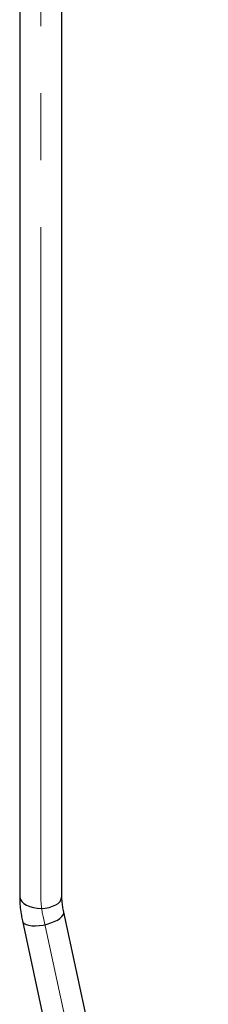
# Paper-space layout 'Sheet1' of a CAD drawing. Header units: millimetres. Extents: x -80341 to 21249, y 0 to 26255.
# Tile 8 of 154: x 3216 to 3305, y 8749 to 9215. Entities that reach past the tile are written whole.
import ezdxf

# ---------------------------------------------------------------- set-up
doc = ezdxf.new("R2010")
doc.units = ezdxf.units.MM
doc.linetypes.add('SLD-Mista-longa', pattern=[19.05, 15.24, -1.27, 1.27, -1.27])
doc.linetypes.add('SLD-Sólida', pattern=[0])
doc.layers.add('DETALHAMENTO', color=8, linetype='SLD-Sólida')

psp = doc.layouts.new('Sheet1')

# ---------------------------------------------------------------- linework, layer by layer
at = {"color": 7, "linetype": 'SLD-Sólida', "lineweight": 25, "ltscale": 25}
for p, q in [((3235.86, 8799.92), (3235.86, 10038.77)), ((3215.86, 9833.92), (3215.86, 8799.92)), ((3305.25, 8475.88), (3236.72, 8792.43)), ((3217.17, 8788.2), (3285.71, 8471.65))]:
    psp.add_line(p, q, dxfattribs=at)
at = {"color": 7, "linetype": 'SLD-Sólida', "lineweight": 25, "ltscale": 25, "flags": 128}
for points in [[(3215.86, 8799.92), (3215.88, 8799.51), (3216.2, 8798.43), (3216.86, 8797.4), (3217.85, 8796.46), (3219.13, 8795.65), (3220.65, 8794.99), (3222.36, 8794.51), (3224.2, 8794.23), (3226.1, 8794.15), (3227.98, 8794.28), (3229.79, 8794.61), (3231.46, 8795.14), (3232.93, 8795.84)], [(3217.17, 8788.2), (3217.42, 8787.62), (3218.04, 8787.01), (3218.98, 8786.52), (3220.21, 8786.16), (3221.68, 8785.95), (3223.34, 8785.91), (3225.13, 8786.02), (3226.99, 8786.28), (3228.84, 8786.7), (3230.63, 8787.24), (3232.28, 8787.89), (3233.75, 8788.64)], [(3233.75, 8788.64), (3234.96, 8789.44), (3235.89, 8790.27), (3236.49, 8791.11), (3236.75, 8791.92), (3236.72, 8792.43)]]:
    psp.add_lwpolyline(points, dxfattribs=at)
at = {"color": 7, "linetype": 'SLD-Sólida', "lineweight": 25, "ltscale": 625}
psp.add_arc((3231.05, 8800.28), 4.82, 292.9312, 355.7487, dxfattribs=at)
at = {"color": 7, "linetype": 'SLD-Sólida', "lineweight": 25, "ltscale": 25}
for points, knots in [([(3215.86, 8799.92), (3215.87, 8799.27), (3215.89, 8797.45), (3216.13, 8794.39), (3216.58, 8791.12), (3217, 8789.05), (3217.17, 8788.2)], [0, 0, 0, 0, 0.16943, 0.479039, 0.788128, 1, 1, 1, 1]), ([(3236.72, 8792.43), (3236.63, 8792.89), (3236.35, 8794.2), (3236.05, 8796.3), (3235.88, 8798.34), (3235.86, 8799.5), (3235.86, 8799.92)], [0, 0, 0, 0, 0.168958, 0.49286, 0.814111, 1, 1, 1, 1])]:
    psp.add_open_spline(points, degree=3, knots=knots, dxfattribs=at)
at = {"layer": 'DETALHAMENTO', "linetype": 'SLD-Mista-longa', "lineweight": 18, "ltscale": 25}
for p, q in [((3225.86, 10069.15), (3225.86, 8799.92)), ((3295.48, 8473.76), (3226.95, 8790.32))]:
    psp.add_line(p, q, dxfattribs=at)
psp.add_ellipse((3254.14, 8783.59), major_axis=(-20, 34.64), ratio=0.577382, start_param=0.785479, end_param=1.063779, dxfattribs=at)

doc.saveas('drawing.dxf')
